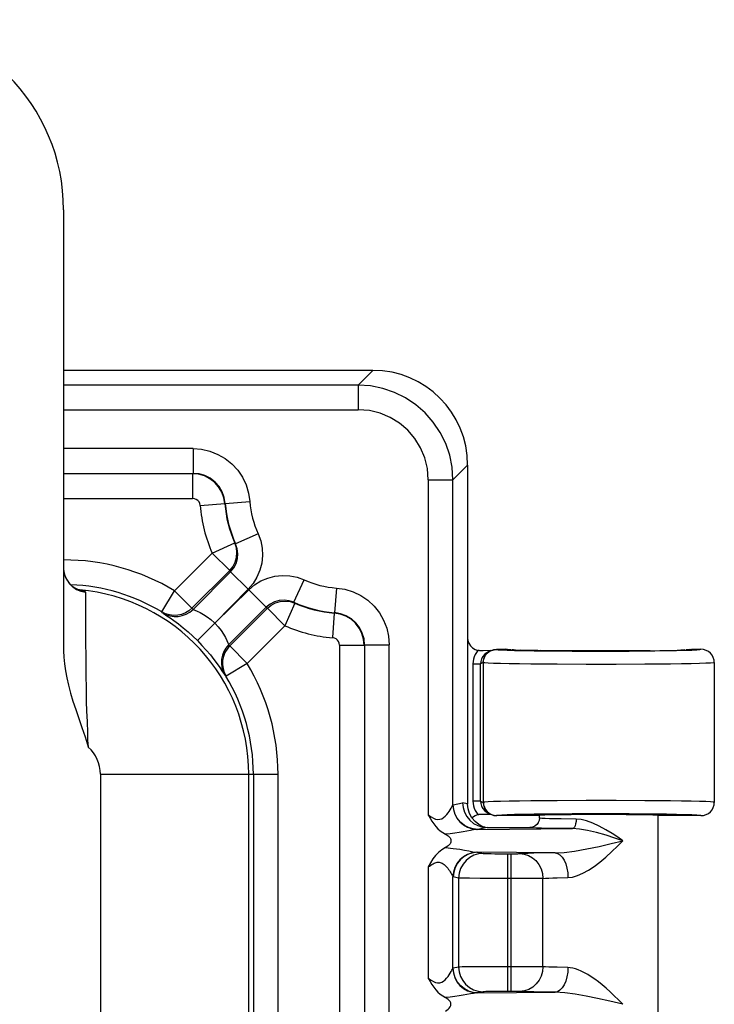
# Model space of a CAD drawing. Header units: inches. Extents: x 0 to 68, y 0 to 44.
# Tile 34 of 34: x 62.5 to 64.4, y 28 to 30.5. Entities that reach past the tile are written whole.
import ezdxf

# ---------------------------------------------------------------- set-up
doc = ezdxf.new("R2010")
doc.units = ezdxf.units.IN
doc.header["$LTSCALE"] = 3.74
doc.header["$MEASUREMENT"] = 0
doc.layers.get('0').update_dxf_attribs({"linetype": 'CONTINUOUS'})

msp = doc.modelspace()

# ---------------------------------------------------------------- linework, layer by layer
at = {"color": 7, "linetype": 'Continuous'}
for p, q in [((62.6408, 30.0489), (62.6408, 28.8887)), ((63.4543, 29.6264), (62.6408, 29.6264)), ((63.4157, 29.5879), (63.4543, 29.6264)), ((63.4157, 29.5879), (62.6408, 29.5879)), ((63.4157, 29.5879), (63.4157, 29.5231)), ((62.6408, 29.5231), (63.4157, 29.5231)), ((62.9813, 29.4206), (62.6408, 29.4206)), ((62.9813, 29.4206), (62.9813, 29.3556)), ((63.7033, 29.3774), (63.6648, 29.3388)), ((63.7033, 29.3774), (63.7033, 28.4855)), ((62.6408, 29.3556), (62.9813, 29.3556)), ((62.9803, 29.3546), (62.9803, 29.2896)), ((63.6, 29.3388), (63.6, 28.4575)), ((63.6, 29.3388), (63.6648, 29.3388)), ((63.6648, 28.4835), (63.6648, 29.3388)), ((62.6408, 29.2896), (62.9803, 29.2896)), ((63.0003, 29.2711), (63.0651, 29.2759)), ((63.065, 29.2759), (63.0624, 29.2915)), ((63.065, 29.2759), (63.0661, 29.2767)), ((63.066, 29.2767), (63.1309, 29.2813)), ((63.1525, 29.1968), (63.0934, 29.1698)), ((63.0317, 29.1459), (63.0911, 29.1724)), ((63.0952, 29.16), (63.0911, 29.1724)), ((63.0911, 29.1724), (63.0934, 29.1698)), ((62.9325, 29.0468), (63.0317, 29.1459)), ((63.0317, 29.1459), (63.0777, 29.1)), ((62.9785, 29.0008), (63.0777, 29.1)), ((63.0802, 29.0968), (62.9813, 28.9979)), ((63.0777, 29.1), (63.0802, 29.0968)), ((63.0802, 29.0968), (63.1262, 29.0509)), ((63.2467, 29.0165), (63.2737, 29.0756)), ((62.6825, 29.0491), (62.683, 29.049)), ((62.6838, 29.0489), (62.6825, 29.0491)), ((62.6864, 29.0457), (62.6982, 29.0432)), ((62.6978, 29.0446), (62.6982, 29.0432)), ((62.6982, 29.0432), (62.6983, 29.0329)), ((62.8989, 28.9911), (62.9325, 29.0468)), ((62.9785, 29.0008), (62.9325, 29.0468)), ((63.1262, 29.0509), (63.0386, 28.9617)), ((63.0386, 28.9617), (63.1278, 29.0493)), ((63.1278, 29.0493), (63.1737, 29.0033)), ((63.3582, 29.054), (63.3536, 28.9891)), ((62.6983, 29.0329), (62.6987, 28.9376)), ((63.2493, 29.0142), (63.2229, 28.9548)), ((63.2366, 29.0183), (63.2493, 29.0142)), ((63.2467, 29.0165), (63.2493, 29.0142)), ((62.9014, 28.9885), (62.8989, 28.9911)), ((62.9014, 28.9885), (62.9027, 28.9875)), ((62.9813, 28.9979), (62.9785, 29.0008)), ((63.0748, 28.9044), (63.1737, 29.0033)), ((63.1769, 29.0008), (63.0777, 28.9016)), ((63.1737, 29.0033), (63.1769, 29.0008)), ((63.1769, 29.0008), (63.2229, 28.9548)), ((63.3528, 28.9882), (63.348, 28.9234)), ((63.3528, 28.9881), (63.3536, 28.9892)), ((63.0386, 28.9617), (62.9927, 28.9157)), ((62.6987, 28.9376), (62.6986, 28.9176)), ((63.2229, 28.9548), (63.1237, 28.8556)), ((63.4315, 28.9034), (63.43, 28.9192)), ((63.0776, 28.9017), (63.0707, 28.8934)), ((63.1237, 28.8556), (63.0777, 28.9016)), ((63.3665, 28.9034), (63.3665, 18.9445)), ((63.3665, 28.9034), (63.4315, 28.9034)), ((63.4325, 28.9044), (63.4325, 18.9435)), ((63.4325, 28.9044), (63.4975, 28.9044)), ((63.4975, 18.9435), (63.4975, 28.9044)), ((63.7439, 28.889), (63.7378, 28.8889)), ((63.7478, 28.879), (63.7434, 28.8737)), ((63.7641, 28.8892), (63.7439, 28.889)), ((63.7526, 28.883), (63.7478, 28.879)), ((63.7569, 28.8856), (63.7638, 28.889)), ((63.7592, 28.8866), (63.7569, 28.8856)), ((63.7729, 28.8918), (63.7798, 28.8925)), ((63.7794, 28.8927), (63.8033, 28.8927)), ((63.7798, 28.8925), (63.7794, 28.8927)), ((63.8085, 28.892), (63.8033, 28.8927)), ((63.8133, 28.8915), (63.8255, 28.8909)), ((63.8244, 28.891), (63.8201, 28.8911)), ((63.8294, 28.8908), (63.8244, 28.891)), ((63.8255, 28.8909), (63.8423, 28.8904)), ((63.8633, 28.8899), (63.8414, 28.8904)), ((63.888, 28.8894), (63.8564, 28.89)), ((63.916, 28.8891), (63.8743, 28.8897)), ((63.9467, 28.8888), (63.8951, 28.8893)), ((63.9794, 28.8886), (63.9249, 28.889)), ((64.0135, 28.8884), (63.9584, 28.8887)), ((64.0831, 28.8884), (64.0097, 28.8885)), ((64.1173, 28.8886), (64.0557, 28.8884)), ((64.15, 28.8888), (64.0939, 28.8885)), ((64.1838, 28.8891), (64.1447, 28.8888)), ((64.1807, 28.8891), (64.2172, 28.8896)), ((64.2087, 28.8894), (64.2402, 28.89)), ((64.2334, 28.8899), (64.2552, 28.8904)), ((64.2544, 28.8904), (64.2712, 28.8909)), ((64.2698, 28.8909), (64.2645, 28.8907)), ((64.2745, 28.8911), (64.2698, 28.8909)), ((64.2754, 28.8902), (64.2933, 28.8908)), ((64.2818, 28.8914), (64.2784, 28.8912)), ((64.2887, 28.8921), (64.2933, 28.8927)), ((64.2933, 28.8927), (64.3171, 28.8927)), ((63.1237, 28.8556), (63.068, 28.822)), ((63.7175, 28.8542), (63.7175, 28.4937)), ((63.7175, 28.8542), (63.7375, 28.8542)), ((63.7445, 28.8577), (63.7375, 28.8542)), ((63.7375, 28.4937), (63.7375, 28.8542)), ((63.7448, 28.8575), (63.7445, 28.8577)), ((63.7448, 28.4904), (63.7448, 28.8575)), ((64.0154, 28.853), (63.939, 28.8533)), ((64.0939, 28.853), (64.0154, 28.853)), ((64.1695, 28.8534), (64.0939, 28.853)), ((64.2369, 28.854), (64.1695, 28.8534)), ((64.2661, 28.8544), (64.2369, 28.854)), ((64.3421, 28.8565), (64.3298, 28.8559)), ((64.3494, 28.8711), (64.3462, 28.8771)), ((64.3518, 28.8623), (64.3517, 28.8625)), ((64.3521, 28.8577), (64.3518, 28.8623)), ((64.3521, 28.8577), (64.3521, 28.4902)), ((63.0682, 28.8221), (63.0653, 28.8244)), ((62.7378, 28.5639), (62.7378, 26.7853)), ((62.7378, 28.5639), (63.2049, 28.5639)), ((63.1277, 26.7853), (63.1277, 28.5639)), ((63.14, 28.5639), (63.14, 26.7853)), ((63.2049, 26.7853), (63.2049, 28.5639)), ((63.7375, 28.4937), (63.7175, 28.4937)), ((63.7375, 28.4937), (63.7445, 28.4902)), ((63.7448, 28.4904), (63.7445, 28.4902)), ((63.9388, 28.4946), (63.8699, 28.494)), ((64.0151, 28.4949), (63.9388, 28.4946)), ((64.0936, 28.4948), (64.0151, 28.4949)), ((64.3421, 28.4914), (64.3298, 28.492)), ((64.3518, 28.4856), (64.3521, 28.4902)), ((63.6656, 28.484), (63.6903, 28.4889)), ((63.7033, 28.4863), (63.6903, 28.4889)), ((63.7434, 28.4742), (63.7478, 28.4689)), ((63.7478, 28.4689), (63.7526, 28.4649)), ((63.7526, 28.4649), (63.7569, 28.4623)), ((64.3518, 28.4854), (64.3518, 28.4856)), ((63.7267, 28.4633), (63.7306, 28.4581)), ((63.7378, 28.4589), (63.7555, 28.4588)), ((63.7555, 28.4588), (63.7641, 28.4587)), ((63.7569, 28.4623), (63.7638, 28.4589)), ((63.7727, 28.4561), (63.7798, 28.4554)), ((63.7798, 28.4554), (63.7794, 28.4552)), ((63.8846, 28.4552), (63.7794, 28.4552)), ((63.909, 28.4592), (63.878, 28.4588)), ((63.8921, 28.4489), (63.8913, 28.4428)), ((63.8921, 28.4489), (63.8921, 28.4552)), ((64.2262, 28.4587), (64.1961, 28.4591)), ((64.2046, 27.924), (64.2046, 28.4552)), ((64.3171, 28.4552), (64.2121, 28.4552)), ((63.755, 28.4239), (63.7303, 28.419)), ((63.7303, 28.419), (63.9793, 28.421)), ((63.7439, 28.4261), (63.7327, 28.4321)), ((63.7424, 28.4252), (63.755, 28.4239)), ((63.7493, 28.4245), (63.7439, 28.4261)), ((63.755, 28.4239), (63.8671, 28.4239)), ((63.8885, 28.4361), (63.885, 28.4315)), ((63.9334, 28.3572), (63.7303, 28.3588)), ((63.7303, 28.3588), (63.7446, 28.356)), ((63.797, 28.355), (63.822, 28.355)), ((63.8093, 27.9929), (63.8093, 28.355)), ((63.8168, 28.355), (63.8168, 27.9929)), ((63.822, 28.355), (63.8311, 28.355)), ((63.6, 28.3203), (63.6, 28.0275)), ((63.6648, 28.0535), (63.6648, 28.2943)), ((63.6798, 28.291), (63.6656, 28.2939)), ((63.6798, 28.291), (63.6798, 28.0569)), ((63.7901, 28.29), (63.7366, 28.2902)), ((63.8439, 28.29), (63.7901, 28.29)), ((63.8883, 28.2901), (63.8439, 28.29)), ((63.9014, 28.2903), (63.8883, 28.2901)), ((63.9014, 28.0576), (63.9014, 28.2903)), ((63.9393, 28.2917), (63.9672, 28.2922)), ((63.6798, 28.0569), (63.6656, 28.054)), ((63.7215, 28.0576), (63.6974, 28.0573)), ((63.7713, 28.0579), (63.7215, 28.0576)), ((63.8568, 28.0579), (63.7713, 28.0579)), ((63.8883, 28.0577), (63.8568, 28.0579)), ((63.9014, 28.0576), (63.8883, 28.0577)), ((63.7446, 27.9919), (63.7303, 27.989)), ((63.7303, 27.989), (63.9334, 27.9906)), ((63.797, 27.9929), (63.7749, 27.9927)), ((63.822, 27.9929), (63.797, 27.9929))]:
    msp.add_line(p, q, dxfattribs=at)
for points in [[(63.6648, 29.3388), (63.6626, 29.3715), (63.6562, 29.4035), (63.6457, 29.4343), (63.6312, 29.4634), (63.6132, 29.4904), (63.5918, 29.5148), (63.5674, 29.5362), (63.5404, 29.5543), (63.5113, 29.5687), (63.4804, 29.5792), (63.4484, 29.5857), (63.4157, 29.5879)], [(63.6, 29.3388), (63.5976, 29.3683), (63.5909, 29.3963), (63.5797, 29.423), (63.5647, 29.4475), (63.5461, 29.4693), (63.5244, 29.4879), (63.4998, 29.5029), (63.4731, 29.514), (63.4452, 29.5207), (63.4157, 29.5231)], [(62.9813, 29.4206), (63.004, 29.4188), (63.0257, 29.4139), (63.0466, 29.4056), (63.066, 29.3944), (63.0834, 29.3804), (63.0987, 29.3639), (63.1112, 29.3454), (63.121, 29.3252), (63.1275, 29.3039), (63.1309, 29.2813)], [(63.0624, 29.2915), (63.0569, 29.3064), (63.0487, 29.32), (63.0382, 29.3319), (63.0256, 29.3416), (63.0114, 29.3487), (62.9961, 29.3531), (62.9803, 29.3546)], [(63.0661, 29.2767), (63.0634, 29.2924), (63.0579, 29.3074), (63.0497, 29.321), (63.0392, 29.3328), (63.0266, 29.3425), (63.0124, 29.3496), (62.9971, 29.3541), (62.9813, 29.3555)], [(63.0003, 29.2711), (62.9992, 29.2761), (62.9971, 29.2805), (62.9939, 29.2842), (62.9899, 29.2871), (62.9854, 29.2889), (62.9803, 29.2896)], [(63.1525, 29.1968), (63.1593, 29.178), (63.1632, 29.1588), (63.1642, 29.1392), (63.1622, 29.1197), (63.1573, 29.1008), (63.1495, 29.0827), (63.1392, 29.0661), (63.1262, 29.0509)], [(63.0802, 29.0968), (63.0885, 29.107), (63.0946, 29.1186), (63.0982, 29.1312), (63.0992, 29.1443), (63.0976, 29.1574), (63.0934, 29.1698)], [(63.0777, 29.1), (63.0859, 29.1101), (63.092, 29.1216), (63.0956, 29.1341), (63.0967, 29.1471), (63.0952, 29.16)], [(62.6408, 29.107), (62.641, 29.1032), (62.6427, 29.0921), (62.6461, 29.0819), (62.651, 29.073), (62.6568, 29.0655), (62.6629, 29.0596), (62.6689, 29.0553), (62.6743, 29.0523)], [(62.6415, 29.0996), (62.6419, 29.0956), (62.645, 29.0844), (62.65, 29.0742)], [(63.1278, 29.0493), (63.143, 29.0623), (63.1596, 29.0726), (63.1777, 29.0803), (63.1966, 29.0853), (63.2161, 29.0873), (63.2357, 29.0863), (63.2549, 29.0824), (63.2737, 29.0756)], [(62.65, 29.0742), (62.6567, 29.0649), (62.6652, 29.0568), (62.6752, 29.0503), (62.6864, 29.0457)], [(62.6743, 29.0523), (62.6788, 29.0504), (62.6805, 29.0498)], [(62.6805, 29.0498), (62.6819, 29.0494), (62.6837, 29.0489), (62.6838, 29.0489)], [(62.683, 29.049), (62.6876, 29.0485), (62.6914, 29.0477), (62.6943, 29.0468), (62.6965, 29.0458), (62.6978, 29.0446)], [(63.3582, 29.054), (63.3808, 29.0506), (63.4021, 29.0441), (63.4223, 29.0343), (63.4409, 29.0218), (63.4573, 29.0065), (63.4713, 28.9891), (63.4825, 28.9696), (63.4908, 28.9488), (63.4957, 28.9271), (63.4975, 28.9044)], [(63.2467, 29.0165), (63.2343, 29.0207), (63.2212, 29.0223), (63.2081, 29.0213), (63.1955, 29.0177), (63.1839, 29.0116), (63.1737, 29.0033)], [(63.1769, 29.0008), (63.1868, 29.0089), (63.1982, 29.015), (63.2106, 29.0186), (63.2236, 29.0198), (63.2366, 29.0183)], [(62.9785, 29.0008), (62.9703, 28.9939), (62.9612, 28.9884), (62.9513, 28.9846), (62.941, 28.9823), (62.9302, 28.9818), (62.9194, 28.9831), (62.9088, 28.9862), (62.8989, 28.9911)], [(62.9014, 28.9885), (62.911, 28.9836), (62.9212, 28.9804), (62.9317, 28.979), (62.9424, 28.9793), (62.953, 28.9813), (62.9633, 28.9852), (62.9728, 28.9908), (62.9813, 28.9979)], [(62.9027, 28.9875), (62.9126, 28.981), (62.9209, 28.9755), (62.9312, 28.9682), (62.9428, 28.9595), (62.9555, 28.9494), (62.9684, 28.9385), (62.9807, 28.9273), (62.9927, 28.9157)], [(62.9813, 28.9979), (62.9827, 28.9974), (62.9862, 28.9959), (62.9921, 28.9934), (62.9999, 28.9897), (63.0089, 28.9847), (63.0187, 28.9784), (63.0284, 28.9709), (63.0378, 28.9625)], [(63.43, 28.9192), (63.4256, 28.9345), (63.4185, 28.9487), (63.4088, 28.9613), (63.3969, 28.9718), (63.3833, 28.98), (63.3684, 28.9855), (63.3528, 28.9881)], [(63.4324, 28.9044), (63.431, 28.9202), (63.4265, 28.9355), (63.4194, 28.9497), (63.4097, 28.9623), (63.3979, 28.9728), (63.3843, 28.981), (63.3693, 28.9865), (63.3536, 28.9892)], [(63.0394, 28.9609), (63.0477, 28.9516), (63.0552, 28.9421), (63.0613, 28.9325), (63.0663, 28.9236), (63.07, 28.9158), (63.0726, 28.9097), (63.0743, 28.9059), (63.0748, 28.9044)], [(62.6986, 28.9176), (62.6993, 28.867), (62.6995, 28.8358)], [(62.9927, 28.9157), (63.0048, 28.9032), (63.0161, 28.8906), (63.0268, 28.878), (63.0364, 28.8659), (63.0447, 28.8547), (63.0518, 28.8448), (63.0574, 28.8365), (63.0616, 28.8301), (63.0642, 28.8261), (63.0654, 28.8245)], [(63.0767, 28.9025), (63.0758, 28.9035), (63.0753, 28.9039), (63.0748, 28.9044)], [(63.3665, 28.9034), (63.3658, 28.9085), (63.364, 28.913), (63.3611, 28.917), (63.3574, 28.9202), (63.353, 28.9223), (63.348, 28.9234)], [(63.7033, 28.9218), (63.7041, 28.9159), (63.7066, 28.9087), (63.7108, 28.902), (63.7164, 28.8965), (63.7229, 28.8924), (63.7306, 28.8897)], [(62.6408, 28.8888), (62.6414, 28.8721), (62.6429, 28.8547), (62.6455, 28.8365), (62.6491, 28.8176), (62.6537, 28.798), (62.6591, 28.7776), (62.6655, 28.7564), (62.6727, 28.7344), (62.6889, 28.6875)], [(63.0749, 28.9043), (63.0679, 28.8961), (63.0624, 28.887), (63.0585, 28.8771), (63.0563, 28.8667), (63.0558, 28.8558), (63.0571, 28.8449), (63.0603, 28.8344), (63.0653, 28.8244)], [(63.0707, 28.8934), (63.0652, 28.8841), (63.0613, 28.874), (63.0592, 28.8635), (63.0588, 28.8527), (63.0602, 28.842), (63.0633, 28.8317), (63.0682, 28.8221)], [(63.0777, 28.9016), (63.0772, 28.9021), (63.0767, 28.9025)], [(63.7235, 28.879), (63.7209, 28.8731), (63.719, 28.867), (63.7179, 28.8607), (63.7175, 28.8542)], [(63.7306, 28.8897), (63.7267, 28.8846), (63.7235, 28.879)], [(63.7378, 28.8889), (63.7366, 28.889), (63.7354, 28.889), (63.7341, 28.8892), (63.7329, 28.8893), (63.7317, 28.8895), (63.7306, 28.8897)], [(63.7445, 28.8577), (63.7451, 28.8645), (63.7471, 28.8711), (63.7503, 28.8771), (63.7547, 28.8824), (63.76, 28.8868), (63.7638, 28.889)], [(63.7507, 28.877), (63.755, 28.8823), (63.7603, 28.8866), (63.7664, 28.8898), (63.7729, 28.8918)], [(63.7569, 28.8856), (63.7531, 28.8834), (63.7526, 28.883)], [(63.7638, 28.889), (63.766, 28.89), (63.7726, 28.892), (63.7794, 28.8927)], [(63.7798, 28.8925), (63.7839, 28.8918), (63.7931, 28.8912)], [(63.7931, 28.8912), (63.8076, 28.8906), (63.8268, 28.89)], [(63.8033, 28.8927), (63.8059, 28.8921), (63.8133, 28.8915)], [(63.8101, 28.8918), (63.8092, 28.8918), (63.8086, 28.8919)], [(63.8182, 28.8912), (63.8149, 28.8914), (63.8135, 28.8915), (63.8122, 28.8916), (63.811, 28.8917)], [(63.8268, 28.89), (63.8505, 28.8895), (63.878, 28.889), (63.909, 28.8887), (63.9427, 28.8884), (63.9784, 28.8881), (64.0156, 28.888), (64.0533, 28.888), (64.091, 28.888), (64.1279, 28.8882), (64.1632, 28.8884), (64.1961, 28.8888), (64.2263, 28.8892), (64.2528, 28.8896), (64.2754, 28.8902)], [(64.2712, 28.8909), (64.2834, 28.8915), (64.2908, 28.8921), (64.2933, 28.8927)], [(64.2857, 28.8917), (64.2845, 28.8916), (64.2832, 28.8915), (64.2818, 28.8914)], [(64.2887, 28.892), (64.2885, 28.8919), (64.2881, 28.8919), (64.2874, 28.8918), (64.2866, 28.8918)], [(64.2933, 28.8908), (64.3065, 28.8914), (64.3144, 28.892), (64.3171, 28.8927)], [(64.3462, 28.8771), (64.3418, 28.8824), (64.3366, 28.8868), (64.3305, 28.89), (64.3239, 28.892), (64.3171, 28.8927)], [(63.7434, 28.8737), (63.7402, 28.8676), (63.7382, 28.8611), (63.7375, 28.8542)], [(63.7448, 28.8575), (63.7455, 28.8643), (63.7474, 28.8709), (63.7507, 28.877)], [(63.939, 28.8533), (63.9032, 28.8536), (63.8699, 28.8539), (63.8396, 28.8543), (63.8128, 28.8547), (63.79, 28.8552), (63.7715, 28.8558), (63.7577, 28.8563), (63.7487, 28.8569), (63.7448, 28.8575)], [(64.3298, 28.8559), (64.3128, 28.8554), (64.2915, 28.8549), (64.2661, 28.8544)], [(64.3521, 28.8577), (64.3496, 28.8571), (64.3421, 28.8565)], [(64.3517, 28.8625), (64.3514, 28.8645), (64.3494, 28.8711)], [(62.6995, 28.8358), (62.7003, 28.7782), (62.7002, 28.7546), (62.7013, 28.7312), (62.7029, 28.702), (62.7034, 28.6741), (62.7042, 28.6527), (62.7058, 28.6358)], [(62.6889, 28.6875), (62.6973, 28.6622), (62.7058, 28.6358)], [(63.7175, 28.4937), (63.7179, 28.4872), (63.719, 28.4809)], [(63.7375, 28.4937), (63.7382, 28.4868), (63.7402, 28.4803), (63.7434, 28.4742)], [(63.7445, 28.4902), (63.7451, 28.4834), (63.7471, 28.4768), (63.7503, 28.4707), (63.7547, 28.4654), (63.76, 28.4611), (63.7638, 28.4589)], [(63.8699, 28.494), (63.8397, 28.4936), (63.8129, 28.4932), (63.7901, 28.4927), (63.7716, 28.4921), (63.7577, 28.4916), (63.7487, 28.491), (63.7448, 28.4904)], [(63.7448, 28.4904), (63.7454, 28.4836), (63.7474, 28.4772), (63.7505, 28.4713)], [(64.2661, 28.4935), (64.2367, 28.4939), (64.2042, 28.4942), (64.1691, 28.4945), (64.0936, 28.4948)], [(64.3298, 28.492), (64.3128, 28.4925), (64.2915, 28.493), (64.2661, 28.4935)], [(64.3521, 28.4902), (64.3496, 28.4908), (64.3421, 28.4914)], [(63.6, 28.4575), (63.6073, 28.4524), (63.6138, 28.4486), (63.6193, 28.4462), (63.6244, 28.4452), (63.63, 28.4456), (63.6353, 28.4472), (63.6399, 28.45), (63.6442, 28.4536), (63.6483, 28.4578), (63.6518, 28.4623), (63.6549, 28.4665), (63.6576, 28.4706), (63.6601, 28.4748), (63.6623, 28.4786), (63.6638, 28.4814), (63.6648, 28.4835)], [(63.6656, 28.484), (63.6655, 28.484), (63.6654, 28.4839), (63.6652, 28.4839), (63.6651, 28.4838), (63.6649, 28.4837), (63.6648, 28.4835)], [(63.6648, 28.4835), (63.666, 28.4713), (63.6697, 28.4593), (63.6754, 28.4484), (63.6831, 28.4387), (63.6925, 28.4307), (63.7033, 28.4246), (63.7151, 28.4205), (63.7273, 28.4189)], [(63.7303, 28.419), (63.7178, 28.4203), (63.7059, 28.4239), (63.695, 28.4296), (63.6853, 28.4374), (63.6771, 28.4471), (63.6708, 28.4585), (63.6669, 28.4709), (63.6656, 28.484)], [(63.6903, 28.4889), (63.6915, 28.4763), (63.6952, 28.4641), (63.7012, 28.4528), (63.7092, 28.443), (63.7191, 28.4349), (63.7303, 28.4289), (63.7424, 28.4252)], [(63.7327, 28.4321), (63.7228, 28.44), (63.7147, 28.4498), (63.7086, 28.4609), (63.7048, 28.4727), (63.7033, 28.4855)], [(63.719, 28.4809), (63.7209, 28.4747), (63.7235, 28.4688), (63.7267, 28.4633)], [(63.7505, 28.4713), (63.7546, 28.466), (63.7599, 28.4616), (63.766, 28.4582), (63.7727, 28.4561)], [(64.3171, 28.4552), (64.3239, 28.4559), (64.3305, 28.4579), (64.3365, 28.4611), (64.3418, 28.4654), (64.3462, 28.4707), (64.3494, 28.4768), (64.3514, 28.4834), (64.3518, 28.4854)], [(63.6, 28.4575), (63.6046, 28.449), (63.6094, 28.441), (63.6144, 28.4336), (63.6196, 28.4269), (63.6253, 28.4209), (63.6314, 28.4155), (63.6379, 28.4108), (63.6448, 28.4068)], [(63.7147, 28.4497), (63.7163, 28.4514), (63.7229, 28.4554), (63.7306, 28.4581)], [(63.7306, 28.4581), (63.7317, 28.4584), (63.7329, 28.4586), (63.7341, 28.4587), (63.7353, 28.4588), (63.7366, 28.4589), (63.7378, 28.4589)], [(63.7638, 28.4589), (63.766, 28.4579), (63.7726, 28.4559), (63.7794, 28.4552)], [(63.878, 28.4588), (63.8505, 28.4584), (63.8268, 28.4579), (63.8076, 28.4573), (63.7931, 28.4567), (63.7839, 28.456), (63.7798, 28.4554)], [(63.8913, 28.4428), (63.8889, 28.4368), (63.8885, 28.4361)], [(63.9071, 28.4476), (63.8988, 28.448), (63.8938, 28.4485), (63.8921, 28.4489)], [(63.9888, 28.446), (63.9494, 28.4465), (63.9327, 28.4468), (63.9185, 28.4472), (63.9071, 28.4476)], [(64.1961, 28.4591), (64.1631, 28.4594), (64.1278, 28.4597), (64.091, 28.4598), (64.0533, 28.4599), (64.0156, 28.4599), (63.9784, 28.4597), (63.9426, 28.4595), (63.909, 28.4592)], [(63.9888, 28.446), (63.9885, 28.4398), (63.9875, 28.4338), (63.986, 28.4286), (63.9841, 28.4246), (63.9818, 28.422), (63.9793, 28.421)], [(64.1118, 28.3889), (64.0983, 28.3986), (64.0833, 28.4083), (64.0668, 28.4183), (64.0497, 28.4277), (64.0324, 28.4355), (64.016, 28.4415), (64.0016, 28.4449), (63.9888, 28.446)], [(64.3171, 28.4552), (64.3144, 28.4559), (64.3065, 28.4565), (64.2933, 28.4571), (64.2754, 28.4577), (64.2528, 28.4582), (64.2262, 28.4587)], [(63.7273, 28.4189), (63.7192, 28.4178), (63.7106, 28.4162), (63.7015, 28.4145), (63.6918, 28.4128), (63.681, 28.4109), (63.6695, 28.4092), (63.6574, 28.4078), (63.6448, 28.4068)], [(63.7303, 28.419), (63.7298, 28.419), (63.7293, 28.419), (63.7288, 28.419), (63.7283, 28.4189), (63.7278, 28.4189), (63.7273, 28.4189)], [(63.885, 28.4315), (63.8799, 28.4275), (63.8737, 28.4248), (63.8671, 28.4239)], [(63.8748, 28.423), (63.8691, 28.4235), (63.8671, 28.4239)], [(63.9793, 28.421), (63.9332, 28.4215), (63.9139, 28.4218), (63.8975, 28.4222), (63.8844, 28.4226), (63.8748, 28.423)], [(64.1118, 28.3889), (64.0902, 28.3962), (64.0675, 28.4037), (64.0427, 28.4108), (64.0184, 28.4164), (63.9975, 28.4198), (63.9793, 28.421)], [(63.6448, 28.4068), (63.6474, 28.4053), (63.6498, 28.4037), (63.652, 28.402), (63.654, 28.4003), (63.6557, 28.3985), (63.6571, 28.3966), (63.6582, 28.3947), (63.659, 28.3927), (63.6595, 28.3908), (63.6596, 28.3889)], [(63.6596, 28.3889), (63.6595, 28.3871), (63.659, 28.3852), (63.6582, 28.3832), (63.6571, 28.3813), (63.6557, 28.3794), (63.654, 28.3776), (63.652, 28.3758), (63.6498, 28.3742), (63.6474, 28.3726), (63.6448, 28.3711)], [(63.9334, 28.3572), (63.9573, 28.3585), (63.9847, 28.362), (64.0165, 28.3676), (64.0495, 28.3744), (64.0809, 28.3817), (64.1118, 28.3889)], [(63.9672, 28.2922), (63.9792, 28.2937), (63.9922, 28.2975), (64.0065, 28.3038), (64.0213, 28.3121), (64.0358, 28.3217), (64.0507, 28.3329), (64.0669, 28.3463), (64.0829, 28.3606), (64.0978, 28.3747), (64.1118, 28.3889)], [(63.6448, 28.3711), (63.6354, 28.3654), (63.6269, 28.3585), (63.6193, 28.3504), (63.6123, 28.3413), (63.6059, 28.3313), (63.6, 28.3203)], [(63.6448, 28.3711), (63.6655, 28.369), (63.6826, 28.3667), (63.6955, 28.3646), (63.7063, 28.3624), (63.7172, 28.3604), (63.7273, 28.359)], [(63.7273, 28.359), (63.7151, 28.3573), (63.7033, 28.3533), (63.6925, 28.3472), (63.6831, 28.3391), (63.6754, 28.3295), (63.6697, 28.3185), (63.666, 28.3066), (63.6648, 28.2943)], [(63.7303, 28.3588), (63.7177, 28.3576), (63.7056, 28.3539), (63.6944, 28.3479), (63.6846, 28.3398), (63.6765, 28.3299), (63.6705, 28.3187), (63.6668, 28.3065), (63.6656, 28.2939)], [(63.7446, 28.356), (63.7321, 28.3548), (63.7201, 28.3512), (63.7092, 28.3454), (63.6995, 28.3376), (63.6913, 28.3279), (63.6851, 28.3166), (63.6812, 28.3041), (63.6798, 28.291)], [(63.7273, 28.359), (63.7278, 28.359), (63.7283, 28.3589), (63.7288, 28.3589), (63.7293, 28.3589), (63.7298, 28.3589), (63.7303, 28.3588)], [(63.7446, 28.356), (63.7469, 28.3558), (63.7511, 28.3556), (63.7574, 28.3554), (63.7654, 28.3553), (63.7749, 28.3551), (63.797, 28.355)], [(63.8311, 28.355), (63.835, 28.3551), (63.838, 28.3552), (63.8403, 28.3553)], [(63.8772, 28.3564), (63.8625, 28.356), (63.8502, 28.3557), (63.8403, 28.3553)], [(63.8403, 28.3553), (63.8519, 28.354), (63.8633, 28.3503), (63.8736, 28.3445), (63.8827, 28.3368), (63.8905, 28.3271), (63.8964, 28.3157), (63.9001, 28.3032), (63.9014, 28.2903)], [(63.9334, 28.3572), (63.9128, 28.357), (63.8772, 28.3564)], [(63.9334, 28.3572), (63.9399, 28.3558), (63.9463, 28.352), (63.952, 28.3459), (63.9571, 28.3379), (63.9613, 28.3281), (63.9645, 28.317), (63.9665, 28.3047), (63.9672, 28.2922)], [(63.6, 28.3203), (63.6033, 28.3227), (63.6064, 28.3249), (63.6095, 28.3269), (63.6124, 28.3286), (63.6153, 28.33), (63.618, 28.3312), (63.6208, 28.332), (63.6234, 28.3325), (63.6261, 28.3327), (63.6288, 28.3326), (63.6314, 28.3321), (63.634, 28.3312), (63.6366, 28.33), (63.6391, 28.3284), (63.6416, 28.3266), (63.6441, 28.3244), (63.6464, 28.3221), (63.6488, 28.3195), (63.651, 28.3167), (63.6533, 28.3137), (63.6554, 28.3106), (63.6575, 28.3075), (63.6593, 28.3044), (63.661, 28.3016), (63.6624, 28.299), (63.6635, 28.2969), (63.6643, 28.2954), (63.6648, 28.2943)], [(63.6656, 28.2939), (63.6655, 28.2939), (63.6653, 28.2939), (63.6652, 28.294), (63.665, 28.2941), (63.6649, 28.2942), (63.6648, 28.2943)], [(63.7366, 28.2902), (63.7083, 28.2904), (63.6973, 28.2905), (63.6888, 28.2907), (63.6829, 28.2908), (63.6798, 28.291)], [(63.9014, 28.2903), (63.9083, 28.2907), (63.917, 28.291), (63.9274, 28.2914), (63.9393, 28.2917)], [(63.6, 28.0275), (63.6073, 28.0224), (63.6138, 28.0186), (63.6192, 28.0162), (63.6244, 28.0152), (63.63, 28.0156), (63.6353, 28.0172), (63.6399, 28.02), (63.6442, 28.0236), (63.6482, 28.0278), (63.6518, 28.0322), (63.6549, 28.0365), (63.6576, 28.0406), (63.6601, 28.0448), (63.6623, 28.0486), (63.6638, 28.0514), (63.6648, 28.0535)], [(63.6656, 28.054), (63.6654, 28.054), (63.6653, 28.0539), (63.6652, 28.0539), (63.6651, 28.0538), (63.6649, 28.0537), (63.6648, 28.0535)], [(63.6648, 28.0535), (63.666, 28.0413), (63.6697, 28.0293), (63.6754, 28.0184), (63.6831, 28.0087), (63.6925, 28.0007), (63.7033, 27.9946), (63.7151, 27.9905), (63.7273, 27.9889)], [(63.7303, 27.989), (63.7178, 27.9903), (63.7059, 27.9939), (63.695, 27.9996), (63.6853, 28.0074), (63.6771, 28.0171), (63.6708, 28.0285), (63.6669, 28.0409), (63.6656, 28.054)], [(63.6974, 28.0573), (63.6888, 28.0572), (63.6829, 28.057), (63.6798, 28.0569)], [(63.6798, 28.0569), (63.6811, 28.0443), (63.6847, 28.0323), (63.6904, 28.0214), (63.6982, 28.0116), (63.7079, 28.0034), (63.7191, 27.9971), (63.7315, 27.9932), (63.7446, 27.9919)], [(63.9014, 28.0576), (63.9002, 28.0451), (63.8968, 28.0331), (63.8913, 28.0222), (63.884, 28.0125), (63.8749, 28.0042), (63.8642, 27.998), (63.8526, 27.994), (63.8403, 27.9926)], [(63.9672, 28.0556), (63.9393, 28.0562), (63.9274, 28.0565), (63.9171, 28.0568), (63.9083, 28.0572), (63.9014, 28.0576)], [(63.9672, 28.0556), (63.9665, 28.0431), (63.9645, 28.0309), (63.9613, 28.0198), (63.9571, 28.01), (63.952, 28.0019), (63.9463, 27.9959), (63.9399, 27.992), (63.9334, 27.9906)], [(64.1118, 27.9589), (64.1003, 27.9706), (64.089, 27.9816), (64.078, 27.9917), (64.0674, 28.0012), (64.0571, 28.0098), (64.0472, 28.0177), (64.0375, 28.0249), (64.0282, 28.0313), (64.0192, 28.037), (64.0106, 28.0419), (64.0023, 28.0461), (63.9945, 28.0495), (63.987, 28.0521), (63.98, 28.054), (63.9734, 28.0552), (63.9672, 28.0556)], [(63.6, 28.0275), (63.6046, 28.019), (63.6094, 28.011), (63.6144, 28.0036), (63.6196, 27.9969), (63.6253, 27.9909), (63.6314, 27.9855), (63.6379, 27.9808), (63.6448, 27.9768)], [(63.7273, 27.9889), (63.7192, 27.9878), (63.7106, 27.9862), (63.7015, 27.9845), (63.6917, 27.9827), (63.681, 27.9809), (63.6694, 27.9792), (63.6574, 27.9778), (63.6448, 27.9768)], [(63.6448, 27.9411), (63.6487, 27.9434), (63.6522, 27.946), (63.6552, 27.9488), (63.6575, 27.9519), (63.659, 27.9554), (63.6596, 27.959), (63.659, 27.9626), (63.6575, 27.966), (63.6551, 27.9691), (63.6521, 27.9719), (63.6487, 27.9745), (63.6448, 27.9768)], [(63.7303, 27.989), (63.7298, 27.989), (63.7293, 27.989), (63.7288, 27.989), (63.7283, 27.9889), (63.7278, 27.9889), (63.7273, 27.9889)], [(63.7749, 27.9927), (63.7654, 27.9926), (63.7574, 27.9925), (63.7511, 27.9923), (63.7469, 27.9921), (63.7446, 27.9919)], [(63.8403, 27.9926), (63.838, 27.9927), (63.835, 27.9928), (63.8311, 27.9928), (63.822, 27.9929)], [(63.9334, 27.9906), (63.894, 27.9912), (63.8771, 27.9915), (63.8624, 27.9918), (63.8502, 27.9922), (63.8403, 27.9926)], [(64.1118, 27.9589), (64.0776, 27.967), (64.0452, 27.9744), (64.0148, 27.9806), (63.9861, 27.9856), (63.9589, 27.9893), (63.9334, 27.9906)]]:
    msp.add_lwpolyline(points, dxfattribs=at)
for centre, radius, start, end in [((62.1408, 30.0489), 0.5, 0, 90), ((63.3758, 29.2989), 0.3766, 184.244, 203.9681), ((63.3758, 29.2989), 0.3116, 184.244, 203.9681), ((63.3758, 29.2989), 0.3106, 184.1087, 204.5657), ((63.3758, 29.2989), 0.2456, 184.1087, 204.5649), ((62.6408, 28.5639), 0.5641, 58.8629, 90), ((62.6408, 28.5639), 0.4991, 58.8629, 87.7652), ((63.3758, 29.2989), 0.2456, 245.4351, 265.8913), ((62.6408, 28.5639), 0.4869, 0, 85.037), ((63.3758, 29.2989), 0.3106, 245.4343, 265.8891), ((63.3758, 29.2989), 0.3116, 246.0319, 265.756), ((63.3758, 29.2989), 0.3766, 246.0319, 265.756), ((62.6408, 28.5639), 0.5641, 0, 31.1371), ((62.6408, 28.5639), 0.4991, 0, 31.1371), ((62.6408, 28.5639), 0.0969, 0, 47.8749)]:
    msp.add_arc(centre, radius, start, end, dxfattribs=at)
for centre, major_axis, ratio, start_param, end_param in [((63.4524, 29.3755), (0.1781, 0.1781), 0.992433, -0.7816, 0.7816), ((64.0483, 28.4552), (0.1638, 0), 0.017455, 0, 3.141593)]:
    msp.add_ellipse(centre, major_axis=major_axis, ratio=ratio, start_param=start_param, end_param=end_param, dxfattribs=at)

doc.saveas('drawing.dxf')
